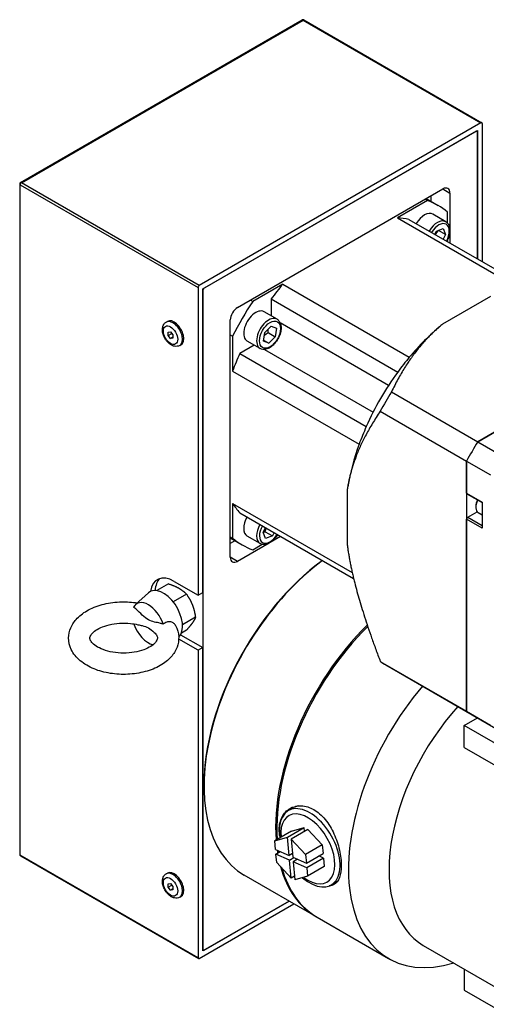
# Model space of a CAD drawing. Extents: x 47048 to 48733, y 14733 to 15921.
# Tile 8 of 19: x 48111 to 48180, y 15692 to 15838. Entities that reach past the tile are written whole.
import ezdxf

# ---------------------------------------------------------------- set-up
doc = ezdxf.new("R2010")
doc.units = 0
doc.header["$LTSCALE"] = 25.4
doc.layers.get('0').update_dxf_attribs({"linetype": 'CONTINUOUS'})

msp = doc.modelspace()

# ---------------------------------------------------------------- linework, layer by layer
for p, q in [((48111.475738, 15813.6569779), (48153.1950381, 15837.743627)), ((48111.600738, 15813.6445957), (48153.3200381, 15837.7312448)), ((48153.3200381, 15837.7312448), (48179.6597657, 15822.523996)), ((48153.4450381, 15837.743627), (48179.7847657, 15822.5363782)), ((48179.6597657, 15822.523996), (48137.9404656, 15798.4373469)), ((48138.4707956, 15797.9270365), (48179.1294356, 15821.4013132)), ((48178.9526589, 15821.2992511), (48138.6475723, 15798.0290986)), ((48178.9526589, 15821.2992511), (48179.1294356, 15821.1971891)), ((48179.1294356, 15821.4013132), (48179.1294356, 15802.3798893)), ((48179.8365423, 15822.4219339), (48179.8365423, 15801.971641)), ((48179.1294356, 15802.3798893), (48179.1294356, 15821.1971891)), ((48111.350738, 15813.4404715), (48111.350738, 15714.236137)), ((48111.4239613, 15714.1340749), (48111.4239613, 15813.3384095)), ((48111.4239613, 15813.3384095), (48137.7636889, 15798.1311606)), ((48137.9404656, 15798.4373469), (48111.600738, 15813.6445957)), ((48143.5973198, 15795.1713605), (48174.0029114, 15812.726037)), ((48174.0029114, 15812.726037), (48175.0635716, 15812.1136646)), ((48171.7374646, 15811.0098324), (48167.285397, 15808.43943)), ((48171.3839113, 15811.2139566), (48171.7374646, 15811.0098324)), ((48171.5366596, 15811.3021459), (48173.3001156, 15810.2840141)), ((48172.2351445, 15811.7054163), (48172.2351445, 15810.8988755)), ((48175.0635716, 15812.1136646), (48175.0635716, 15806.69566)), ((48167.285397, 15808.43943), (48184.9941599, 15798.2152709)), ((48169.0018987, 15808.2270254), (48185.8781499, 15798.4835173)), ((48174.4593039, 15807.8827056), (48172.5501156, 15808.984976)), ((48174.7100182, 15807.6806897), (48174.7100182, 15809.2936279)), ((48173.0706645, 15806.4993722), (48174.0760921, 15806.8772663)), ((48174.0760921, 15806.8772663), (48174.4268636, 15805.9730617)), ((48172.8255921, 15806.019415), (48173.0706645, 15806.4993722)), ((48174.4268636, 15805.9730617), (48173.3662034, 15806.5854342)), ((48174.4268636, 15805.9730617), (48174.0805634, 15805.294857)), ((48174.7100182, 15804.9314411), (48174.7100182, 15805.1987364)), ((48175.0635716, 15806.5345376), (48175.0635716, 15804.727317)), ((48137.7636889, 15798.1311606), (48137.7636889, 15752.6114763)), ((48138.4707956, 15797.7229124), (48138.6475723, 15798.0290986)), ((48138.4707956, 15753.0197245), (48138.4707956, 15797.9270365)), ((48150.3148342, 15798.641471), (48145.8627666, 15796.0710685)), ((48150.3148342, 15798.641471), (48169.0531639, 15787.8228913)), ((48138.4707956, 15797.7229124), (48138.4707956, 15700.1515709)), ((48148.5983325, 15796.447021), (48167.3366622, 15785.6284413)), ((48148.5983325, 15796.447021), (48148.5983325, 15793.946031)), ((48181.0916129, 15796.8145345), (48173.9852777, 15792.71169)), ((48145.5092132, 15796.2751927), (48145.8627666, 15796.0710685)), ((48149.4593039, 15793.4489489), (48147.5501156, 15794.5512193)), ((48211.248309, 15793.8130966), (48179.1839207, 15775.3007134)), ((48133.0513783, 15793.0250526), (48133.228155, 15793.1271147)), ((48142.5366596, 15758.2248903), (48142.5366596, 15793.3342432)), ((48147.6384341, 15791.4652764), (48148.5968839, 15792.4236736)), ((48148.5968839, 15792.4236736), (48149.3798858, 15792.1198082)), ((48149.3798858, 15792.1198082), (48149.2044378, 15790.8575454)), ((48149.9036409, 15792.9592734), (48165.9893764, 15783.6721697)), ((48173.6585055, 15792.4435446), (48173.7024831, 15792.4801241)), ((48133.3442715, 15791.528704), (48133.6978249, 15791.5602822)), ((48133.3442715, 15791.0572995), (48133.3442715, 15791.528704)), ((48133.3442715, 15791.0572995), (48133.8619096, 15791.356158)), ((48133.6978249, 15790.6174731), (48133.3442715, 15791.0572995)), ((48133.6978249, 15791.5602822), (48134.0513783, 15791.1204557)), ((48133.6978249, 15790.6174731), (48134.0513783, 15790.8215973)), ((48134.0513783, 15790.6490512), (48133.6978249, 15790.6174731)), ((48134.0513783, 15791.1204557), (48134.0513783, 15790.6490512)), ((48142.5366596, 15791.1265789), (48142.890213, 15790.9224548)), ((48142.890213, 15790.9224548), (48142.890213, 15785.7816499)), ((48147.4629861, 15790.2030137), (48147.6384341, 15791.4652764)), ((48148.1437777, 15791.4699179), (48149.2044378, 15790.8575454)), ((48149.2044378, 15790.8575454), (48148.245988, 15789.8991482)), ((48135.0513783, 15789.560951), (48135.228155, 15789.663013)), ((48146.0983325, 15789.615904), (48143.9324116, 15788.3654089)), ((48146.9593039, 15789.1188219), (48145.0501156, 15790.2210923)), ((48148.245988, 15789.8991482), (48147.4629861, 15790.2030137)), ((48147.482055, 15790.3402051), (48148.245988, 15789.8991482)), ((48179.1839207, 15775.3007134), (48203.7897846, 15789.5069155)), ((48143.9324116, 15788.3654089), (48162.6707413, 15777.5468292)), ((48147.6055438, 15788.9788526), (48163.6912793, 15779.6917489)), ((48142.890213, 15785.7816499), (48161.6285427, 15774.9630702)), ((48166.4012487, 15782.6807925), (48179.1839207, 15775.3007134)), ((48164.7557734, 15779.8307455), (48177.5384453, 15772.4506664)), ((48179.1839207, 15775.3007134), (48182.7194546, 15773.2594719)), ((48177.5384453, 15772.4506664), (48181.0739792, 15770.409425)), ((48177.5384453, 15767.716663), (48177.5384453, 15772.4506664)), ((48177.5384453, 15772.4506664), (48177.5384453, 15735.4259)), ((48159.8607758, 15768.247335), (48159.8607758, 15760.0416459)), ((48159.9296104, 15768.6644007), (48159.9199204, 15768.6080253)), ((48177.5384453, 15767.716663), (48179.8365423, 15766.3898561)), ((48177.590222, 15767.6022187), (48179.8365423, 15766.3053051)), ((48142.890213, 15766.1857319), (48160.598976, 15755.9615729)), ((48142.890213, 15766.1857319), (48142.890213, 15761.044927)), ((48179.8365423, 15766.3898561), (48179.8365423, 15762.5114973)), ((48143.9324116, 15764.8054001), (48160.8086628, 15755.0618919)), ((48177.715222, 15764.1444905), (48179.0978322, 15764.9427409)), ((48178.8996259, 15765.746865), (48178.8996259, 15765.6039781)), ((48179.8365423, 15764.4711922), (48179.2620627, 15764.8028682)), ((48177.5384453, 15735.4259), (48177.5384453, 15763.8383042)), ((48179.8365423, 15762.5114973), (48177.5384453, 15763.8383042)), ((48177.715222, 15764.1444905), (48179.8365423, 15762.9197456)), ((48147.4160083, 15761.9160034), (48147.7623085, 15762.5942081)), ((48147.7667798, 15761.0117988), (48147.4160083, 15761.9160034)), ((48147.7115472, 15762.0020654), (48148.7722074, 15761.3896929)), ((48149.0172798, 15761.8696501), (48148.7722074, 15761.3896929)), ((48149.4090466, 15761.3761681), (48149.6405311, 15761.5098158)), ((48142.5366596, 15761.2490511), (48142.890213, 15761.044927)), ((48142.5366596, 15761.0726725), (48144.3001156, 15760.0545407)), ((48143.2351445, 15760.6694021), (48142.5366596, 15760.2661317)), ((48148.2894494, 15760.3215201), (48143.5973198, 15757.6125178)), ((48146.9593039, 15760.2513084), (48145.0501156, 15761.3535788)), ((48145.8627666, 15759.3287224), (48147.259612, 15760.1351915)), ((48148.7722074, 15761.3896929), (48147.7667798, 15761.0117988)), ((48149.9940845, 15761.3056916), (48148.4289855, 15760.4020813)), ((48143.5973198, 15757.6125178), (48142.5366596, 15758.2248903)), ((48133.4031971, 15754.2796237), (48131.6703, 15753.2791351)), ((48134.228155, 15754.6527177), (48137.7636889, 15752.6114763)), ((48128.4861948, 15751.2015224), (48130.4034072, 15752.9447762)), ((48136.0568109, 15752.747559), (48134.0916611, 15751.6129792)), ((48137.7636889, 15752.6114763), (48138.4707956, 15753.0197245)), ((48137.3836179, 15749.3279128), (48135.4604954, 15748.2175975)), ((48136.0568109, 15747.4403312), (48135.2952039, 15747.0006172)), ((48137.7636889, 15744.4465104), (48134.8974463, 15746.1013364)), ((48135.1805384, 15746.7543896), (48138.4707956, 15744.8547587)), ((48138.4707956, 15744.8547587), (48137.7636889, 15744.4465104)), ((48137.7636889, 15744.4465104), (48137.7636889, 15698.9268261)), ((48138.4707956, 15699.9474468), (48138.4707956, 15744.8547587)), ((48164.7557734, 15742.8059791), (48177.5384453, 15735.4259)), ((48165.5584429, 15742.2962122), (48178.3411148, 15734.9161331)), ((48177.5384453, 15735.4259), (48181.0739792, 15733.3846585)), ((48177.1848919, 15733.3217445), (48179.1437844, 15734.4527116)), ((48178.3411148, 15734.9161331), (48181.8766487, 15732.8748916)), ((48177.1848919, 15730.0557582), (48177.1848919, 15733.3217445)), ((48307.9996464, 15657.7958108), (48177.1848919, 15733.3217445)), ((48177.1848919, 15730.0557582), (48307.9996464, 15654.5298245)), ((48138.6475723, 15724.5444063), (48138.6475723, 15724.3402821)), ((48151.132777, 15720.7139179), (48151.912805, 15721.1642673)), ((48150.9886823, 15716.7690899), (48153.463556, 15718.1979589)), ((48154.025588, 15717.947587), (48151.5507143, 15716.518718)), ((48151.5933388, 15717.6788599), (48153.463556, 15718.1979589)), ((48153.5145851, 15717.6525594), (48153.463556, 15718.1979589)), ((48154.025588, 15717.947587), (48156.1598487, 15715.6445886)), ((48151.5933388, 15717.6788599), (48149.1184651, 15716.2499908)), ((48149.1184651, 15716.2499908), (48150.9886823, 15716.7690899)), ((48151.2391613, 15714.0919691), (48150.9886823, 15716.7690899)), ((48151.5507143, 15716.518718), (48153.6849749, 15714.2157196)), ((48151.5507143, 15716.518718), (48151.8011933, 15713.8415973)), ((48149.2369224, 15714.9839188), (48149.1184651, 15716.2499908)), ((48149.2369224, 15714.9839188), (48151.2391613, 15714.0919691)), ((48156.1598487, 15715.6445886), (48153.6849749, 15714.2157196)), ((48156.1598487, 15715.6445886), (48156.278306, 15714.3785166)), ((48137.7636889, 15698.9268261), (48111.4239613, 15714.1340749)), ((48111.475738, 15714.0196306), (48137.8154656, 15698.8123818)), ((48149.30111, 15714.2978815), (48149.9438811, 15714.6689856)), ((48149.4195673, 15713.0318095), (48149.30111, 15714.2978815)), ((48151.3033489, 15713.4059318), (48149.30111, 15714.2978815)), ((48151.7501642, 15714.3869968), (48151.2391613, 15714.0919691)), ((48151.3033489, 15713.4059318), (48151.9461201, 15713.7770359)), ((48151.553828, 15710.728811), (48151.3033489, 15713.4059318)), ((48151.8011933, 15713.8415973), (48153.8034322, 15712.9496476)), ((48152.508152, 15713.526664), (48151.8653809, 15713.1555599)), ((48153.6849749, 15714.2157196), (48153.8034322, 15712.9496476)), ((48153.8034322, 15712.9496476), (48156.278306, 15714.3785166)), ((48156.3424936, 15713.6924792), (48153.8676198, 15712.2636102)), ((48156.3424936, 15713.6924792), (48155.6355348, 15714.0074125)), ((48156.3424936, 15713.6924792), (48156.4609509, 15712.4264072)), ((48151.553828, 15710.728811), (48149.4195673, 15713.0318095)), ((48153.8676198, 15712.2636102), (48151.8653809, 15713.1555599)), ((48151.8653809, 15713.1555599), (48152.1158599, 15710.4784392)), ((48153.8676198, 15712.2636102), (48153.9860771, 15710.9975382)), ((48156.4609509, 15712.4264072), (48153.9860771, 15710.9975382)), ((48133.0513783, 15711.3753945), (48133.228155, 15711.4774566)), ((48155.208494, 15705.0554658), (48144.6018923, 15711.1791901)), ((48152.0648308, 15711.0238387), (48151.553828, 15710.728811)), ((48153.9860771, 15710.9975382), (48152.1158599, 15710.4784392)), ((48133.3442715, 15709.8790459), (48133.6978249, 15709.9106241)), ((48133.3442715, 15709.4076414), (48133.3442715, 15709.8790459)), ((48133.3442715, 15709.4076414), (48133.8619096, 15709.7064999)), ((48133.6978249, 15708.967815), (48133.3442715, 15709.4076414)), ((48133.6978249, 15709.9106241), (48134.0513783, 15709.4707977)), ((48133.6978249, 15708.967815), (48134.0513783, 15709.1719392)), ((48134.0513783, 15708.9993931), (48133.6978249, 15708.967815)), ((48134.0513783, 15709.4707977), (48134.0513783, 15708.9993931)), ((48157.482777, 15709.7153952), (48158.262805, 15710.1657447)), ((48135.0513783, 15707.9112929), (48135.228155, 15708.013355)), ((48137.9404656, 15698.824764), (48151.9704258, 15706.9249653)), ((48151.263319, 15707.3332136), (48138.4707956, 15699.9474468)), ((48138.6475723, 15700.0495089), (48151.263319, 15707.3332136)), ((48155.3852707, 15704.9534037), (48165.9918724, 15698.8296793)), ((48171.1220763, 15700.7752321), (48306.5939764, 15622.5604941)), ((48138.6475723, 15700.0495089), (48138.4707956, 15700.1515709)), ((48177.1848919, 15697.2748638), (48177.1848919, 15694.1299086)), ((48177.1848919, 15694.1299086), (48307.9996464, 15618.6039749))]:
    msp.add_line(p, q)
for centre, start, end in [((48153.3200381, 15837.5271207), 60, 120), ((48111.600738, 15813.4404715), 120, 180), ((48111.600738, 15714.236137), 180, 240.000000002)]:
    msp.add_arc(centre, 0.25, start, end)
for centre, major_axis, start_param, end_param in [((48153.3200381, 15837.5271207), (-0.125, 0.2165064), 5.4977871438, 6.2831853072), ((48153.3200381, 15837.5271207), (0.125, 0.2165064), 0, 0.7853981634), ((48179.6597657, 15822.3198719), (0.125, 0.2165064), 5.4977871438, 7.0685834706), ((48111.600738, 15813.4404715), (-0.25, 0), 0, 0.7853981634), ((48111.600738, 15813.4404715), (0.125, 0.2165064), 0.7853981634, 2.3561944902), ((48111.600738, 15813.4404715), (-0.125, 0.2165064), 5.4977871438, 6.2831853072), ((48174.0029114, 15811.5012922), (0.75, 1.2990381), 5.4977871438, 7.0685834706), ((48158.8001156, 15785.1692774), (14.5, 25.1147367), 6.1805031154, 6.385867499), ((48158.8001156, 15785.1692774), (12.75, 22.0836478), 0.1840140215, 0.2954408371), ((48171.3001156, 15806.8199125), (1.25, 2.1650635), 0, 1.5429979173), ((48173.2093039, 15805.7176421), (1.25, 2.1650635), 0, 1.5429979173), ((48173.421436, 15805.5951676), (1.1, 1.9052559), 4.7439792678, 7.8223913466), ((48137.9404656, 15798.2332227), (0.125, 0.2165064), 0.7853981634, 2.3561944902), ((48158.8001156, 15785.1692774), (-12.75, -22.0836478), 4.4169481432, 4.5283749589), ((48143.5973198, 15793.9466157), (-0.75, -1.2990381), 3.926990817, 5.4977871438), ((48158.8001156, 15785.1692774), (-14.5, -25.1147367), 4.6097067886, 4.8150711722), ((48146.3001156, 15792.3861558), (-1.25, -2.1650635), 3.1415926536, 6.2831853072), ((48148.2093039, 15791.2838854), (1.25, 2.1650635), 0, 3.1415926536), ((48134.0513783, 15791.2930018), (1, -1.7320508), 0, 3.1415926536), ((48134.228155, 15791.3950639), (-1, 1.7320508), 3.1415926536, 6.2831853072), ((48177.5384453, 15774.3506977), (-12.75, -22.0836478), 4.1438658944, 4.4169481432), ((48158.8001156, 15785.1692774), (-12.75, -22.0836478), 4.8964030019, 5.0078298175), ((48177.5384453, 15774.3506977), (-12.75, -22.0836478), 4.4169481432, 4.5283749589), ((48177.5384453, 15774.3506977), (-12.75, -22.0836478), 4.5283749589, 4.8964030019), ((48182.4334429, 15771.5245696), (-16.875, -29.2283574), 4.663614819, 4.7611631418), ((48177.5384453, 15774.3506977), (-12.75, -22.0836478), 4.8964030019, 5.0078298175), ((48177.5384453, 15774.3506977), (-12.75, -22.0836478), 5.0078298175, 5.2809120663), ((48195.2161148, 15764.1444905), (16.875, 29.2283574), 1.5220221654, 1.6195704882), ((48195.2161148, 15764.1444905), (-16.875, -29.2283574), 4.663614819, 4.7611631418), ((48177.715222, 15767.8187251), (-0.125, -0.2165064), 5.4977871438, 6.2831853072), ((48158.8001156, 15785.1692774), (-12.75, -22.0836478), 5.98774447, 6.0991712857), ((48180.1370627, 15766.3184126), (-0.875, -1.5155445), 4.8048702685, 6.2831853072), ((48180.013319, 15766.3898561), (0.7875, 1.36399), 1.6735878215, 2.3561944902), ((48146.3001156, 15763.5186423), (-1.25, -2.1650635), 4.7401873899, 6.2831853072), ((48148.2093039, 15762.4163719), (-1.25, -2.1650635), 4.7401873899, 6.2831853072), ((48177.715222, 15763.9403663), (0.125, 0.2165064), 0.7853981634, 2.3561944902), ((48148.421436, 15762.2938975), (-1.1, -1.9052559), 4.7439792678, 7.8223913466), ((48158.8001156, 15785.1692774), (-14.5, -25.1147367), 6.1805031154, 6.385867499), ((48158.9768923, 15736.0774205), (-14.375, -24.8982304), 4.0642310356, 6.2831853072), ((48158.8001156, 15736.1794826), (-14.25, -24.681724), 4.0575711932, 5.4977871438), ((48143.5973198, 15758.8372627), (-0.75, -1.2990381), 5.4977871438, 7.0685834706), ((48134.228155, 15750.5702348), (-2.5, 4.330127), 5.4977871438, 6.9279880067), ((48134.9352617, 15750.9784831), (-2.5, 4.330127), 0.1418970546, 0.7147565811), ((48132.6371647, 15749.6516762), (-2, 3.4641016), 3.2824967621, 6.4081926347), ((48130.4097783, 15748.365694), (-1.722285, 2.9830851), 4.3712749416, 6.624299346), ((48130.4097783, 15748.365694), (-1.722285, 2.9830851), 1.2509040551, 2.6464624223), ((48169.583494, 15729.9536961), (-14.375, -24.8982304), 4.2661169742, 5.5783117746), ((48169.7602707, 15729.8516341), (-14.375, -24.8982304), 4.2716980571, 5.569590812), ((48182.4334429, 15771.5245696), (-16.875, -29.2283574), 6.2344111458, 6.2831853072), ((48180.3668724, 15723.7279097), (-14.375, -24.8982304), 4.405821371, 6.8338557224), ((48183.3720763, 15721.9928545), (-12.25, -21.2176224), 4.3503956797, 6.2831853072), ((48195.2161148, 15764.1444905), (-16.875, -29.2283574), 6.2344111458, 6.2831853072), ((48195.2161148, 15764.1444905), (-16.875, -29.2283574), 6.2344111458, 6.2831853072), ((48154.307777, 15715.2146566), (-3.175, 5.4992613), 2.1170290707, 7.2718470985), ((48155.087805, 15715.665006), (-3.25, 5.6291651), 0.0634725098, 0.2152497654), ((48155.087805, 15715.665006), (-3.175, 5.4992613), 6.0722763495, 6.2831853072), ((48154.0271448, 15715.0526335), (2.8312973, -4.9039507), 5.3437878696, 10.3312190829), ((48169.583494, 15729.9536961), (-14.375, -24.8982304), 5.6460906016, 5.6666782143), ((48111.600738, 15714.236137), (-0.25, 0), 0, 0.7853981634), ((48111.600738, 15714.236137), (-0.125, -0.2165064), 5.4977871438, 6.2831853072), ((48169.7602707, 15729.8516341), (-14.375, -24.8982304), 5.6449341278, 5.6578635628), ((48169.583494, 15729.9536961), (-14.375, -24.8982304), 5.765224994, 6.2893341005), ((48169.7602707, 15729.8516341), (-14.375, -24.8982304), 5.7717391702, 6.2831853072), ((48134.0513783, 15709.6433437), (1, -1.7320508), 0, 3.1415926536), ((48134.228155, 15709.7454058), (-1, 1.7320508), 3.1415926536, 6.2831853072), ((48155.087805, 15715.665006), (3.25, -5.6291651), 6.0679355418, 6.2085397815), ((48155.087805, 15715.665006), (3.175, -5.4992613), 0, 0.0482744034), ((48137.9404656, 15699.0288881), (-0.125, -0.2165064), 5.4977871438, 7.0685834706)]:
    msp.add_ellipse(centre, major_axis=major_axis, ratio=0.5773502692, start_param=start_param, end_param=end_param)
for centre, major_axis in [((48133.6978249, 15791.0888776), (0.75, -1.2990381)), ((48148.421436, 15791.1614109), (1.1, 1.9052559)), ((48133.6978249, 15709.4392195), (0.75, -1.2990381))]:
    msp.add_ellipse(centre, major_axis=major_axis, ratio=0.5773502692)
for points, knots in [([(48174.4593039, 15807.8827056), (48174.5945436, 15807.804625), (48174.7110439, 15807.6954419), (48174.9012155, 15807.4249339), (48174.9706865, 15807.2605011), (48175.0615885, 15806.8795105), (48175.0750291, 15806.6582493), (48175.0398591, 15806.1887158), (48174.9885883, 15805.939544), (48174.8315186, 15805.4541877), (48174.7282197, 15805.2180172), (48174.6033463, 15804.9930281)], [0.6126369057, 0.6126369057, 0.6126369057, 0.6126369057, 0.8743911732, 0.8743911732, 1.1604599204, 1.1604599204, 1.4881913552, 1.4881913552, 1.8287958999, 1.8287958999, 2.1541498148, 2.1541498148, 2.1541498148, 2.1541498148]), ([(48135.0513783, 15789.560951), (48134.9382412, 15789.4956312), (48134.8123836, 15789.4534915), (48134.5468058, 15789.4149348), (48134.4074673, 15789.4225215), (48134.1090638, 15789.4842292), (48133.9524119, 15789.5484572), (48133.6330913, 15789.7319354), (48133.4731221, 15789.8589605), (48133.1791426, 15790.1549564), (48133.045569, 15790.324517), (48132.8169998, 15790.687073), (48132.7216256, 15790.8796712), (48132.5758979, 15791.2753066), (48132.5257117, 15791.4782838), (48132.4810251, 15791.8822639), (48132.4866284, 15792.0836254), (48132.570136, 15792.4511735), (48132.641967, 15792.6203312), (48132.8354241, 15792.8687587), (48132.9362879, 15792.9586051), (48133.0513783, 15793.0250526)], [2.3561944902, 2.3561944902, 2.3561944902, 2.3561944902, 2.5824686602, 2.5824686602, 2.8310623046, 2.8310623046, 3.1392016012, 3.1392016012, 3.4976999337, 3.4976999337, 3.859678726, 3.859678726, 4.2171011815, 4.2171011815, 4.5767841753, 4.5767841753, 4.9402868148, 4.9402868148, 5.2676063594, 5.2676063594, 5.4977871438, 5.4977871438, 5.4977871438, 5.4977871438]), ([(48149.4593039, 15793.4489489), (48149.5945436, 15793.3708682), (48149.7110439, 15793.2616852), (48149.9012155, 15792.9911772), (48149.9706865, 15792.8267444), (48150.0615885, 15792.4457537), (48150.0750291, 15792.2244925), (48150.0398591, 15791.7549591), (48149.9885883, 15791.5057873), (48149.8285521, 15791.0112642), (48149.7201829, 15790.7660023), (48149.458046, 15790.301682), (48149.3045734, 15790.0825899), (48148.9652289, 15789.689618), (48148.7793324, 15789.5159562), (48148.3883938, 15789.2319928), (48148.1831975, 15789.1220146), (48147.7737667, 15788.9874956), (48147.5686474, 15788.9604752), (48147.2257221, 15789.0010789), (48147.0849121, 15789.046302), (48146.9593039, 15789.1188219)], [2.1834332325, 2.1834332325, 2.1834332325, 2.1834332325, 2.4451875, 2.4451875, 2.7312562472, 2.7312562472, 3.058987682, 3.058987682, 3.3995922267, 3.3995922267, 3.7375239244, 3.7375239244, 4.0736745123, 4.0736745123, 4.4112883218, 4.4112883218, 4.7518494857, 4.7518494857, 5.0819133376, 5.0819133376, 5.3250258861, 5.3250258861, 5.3250258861, 5.3250258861]), ([(48149.5338593, 15761.5714028), (48149.4157719, 15761.3746304), (48149.2814108, 15761.1882534), (48148.9652289, 15760.8221046), (48148.7793324, 15760.6484427), (48148.3883938, 15760.3644794), (48148.1831975, 15760.2545011), (48147.7737667, 15760.1199821), (48147.5686474, 15760.0929618), (48147.2257221, 15760.1335655), (48147.0849121, 15760.1787885), (48146.9593039, 15760.2513084)], [5.3543093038, 5.3543093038, 5.3543093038, 5.3543093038, 5.6444708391, 5.6444708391, 5.9820846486, 5.9820846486, 6.3226458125, 6.3226458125, 6.6527096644, 6.6527096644, 6.8958222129, 6.8958222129, 6.8958222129, 6.8958222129]), ([(48134.4159654, 15748.1264028), (48134.6966614, 15747.6050321), (48134.8705159, 15747.0179908), (48134.9197364, 15745.8981008), (48134.8311603, 15745.3740258), (48134.4524018, 15744.3686968), (48134.1507715, 15743.8946365), (48133.3349529, 15742.9744356), (48132.7895447, 15742.551596), (48131.4964035, 15741.8070023), (48130.7301569, 15741.5029321), (48129.0993716, 15741.0677499), (48128.2345953, 15740.9375291), (48126.4947803, 15740.8554762), (48125.6203498, 15740.9018702), (48123.9281287, 15741.1682532), (48123.1108481, 15741.3885571), (48121.5998995, 15742.0052233), (48120.9066641, 15742.4029453), (48119.7589437, 15743.3673956), (48119.2911616, 15743.9292167), (48118.7364225, 15745.1036673), (48118.5980468, 15745.6847383), (48118.6027505, 15746.7893655), (48118.7160079, 15747.3067546), (48119.1411957, 15748.3024547), (48119.4682272, 15748.771717), (48120.3382811, 15749.6790455), (48120.9128417, 15750.0929235), (48122.2553618, 15750.8079674), (48123.0389173, 15751.0936044), (48124.6924404, 15751.4891385), (48125.5620414, 15751.5991032), (48127.2217886, 15751.6393025), (48128.0106344, 15751.5867913), (48128.774191, 15751.4633872)], [3.6256241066, 3.6256241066, 3.6256241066, 3.6256241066, 3.9016210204, 3.9016210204, 4.1411716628, 4.1411716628, 4.4000805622, 4.4000805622, 4.7137313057, 4.7137313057, 5.06482979, 5.06482979, 5.4162813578, 5.4162813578, 5.7639698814, 5.7639698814, 6.1131323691, 6.1131323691, 6.4665939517, 6.4665939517, 6.8023519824, 6.8023519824, 7.0710419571, 7.0710419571, 7.3103052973, 7.3103052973, 7.5742106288, 7.5742106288, 7.8942647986, 7.8942647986, 8.2465911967, 8.2465911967, 8.5974538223, 8.5974538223, 8.9123232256, 8.9123232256, 8.9123232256, 8.9123232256]), ([(48132.608998, 15748.3048104), (48132.4635508, 15748.3573869), (48132.3213919, 15748.4003939), (48131.909087, 15748.5114455), (48131.6072133, 15748.5670836), (48131.0041077, 15748.7005667), (48130.7009708, 15748.7867118), (48130.4097783, 15748.9548318), (48130.1185858, 15749.1229519), (48129.815449, 15749.3868391), (48129.2123434, 15749.9497624), (48128.9104697, 15750.242698), (48128.4981648, 15750.6077351), (48128.3560059, 15750.728879), (48128.2105587, 15750.8442505)], [-0.6091696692, -0.6091696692, -0.6091696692, -0.6091696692, -0.4941700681, -0.4941700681, -0.2470850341, -0.2470850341, 0, 0, 0, 0.2470850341, 0.2470850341, 0.4941700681, 0.4941700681, 0.6091696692, 0.6091696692, 0.6091696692, 0.6091696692]), ([(48131.261533, 15747.1041529), (48131.4591679, 15746.9208136), (48131.5839106, 15746.7486228), (48131.7446459, 15746.4331282), (48131.7596376, 15746.3173132), (48131.7333275, 15746.0458272), (48131.6683712, 15745.8516564), (48131.2932305, 15745.4144447), (48131.0648716, 15745.2145748), (48130.4738754, 15744.8410975), (48130.1182818, 15744.6670938), (48129.2958616, 15744.3684178), (48128.8261425, 15744.2454144), (48127.8182658, 15744.0757889), (48127.2787191, 15744.0313225), (48126.1946597, 15744.0325584), (48125.6502774, 15744.0791552), (48124.6264959, 15744.2557805), (48124.1466736, 15744.3850729), (48123.3111885, 15744.6982569), (48122.9528097, 15744.8806348), (48122.3880418, 15745.2542119), (48122.1782973, 15745.444428), (48121.8874246, 15745.7929693), (48121.8134091, 15745.9449664), (48121.7201783, 15746.2645428), (48121.7245613, 15746.3926389), (48121.9645333, 15746.8236617), (48122.1469937, 15747.0457879), (48122.6741988, 15747.4562802), (48122.9812391, 15747.6418085), (48123.7162826, 15747.9742783), (48124.1462502, 15748.1203613), (48125.0938816, 15748.3455107), (48125.6137576, 15748.4223294), (48126.6842392, 15748.4888622), (48127.2350888, 15748.4770865), (48128.1445296, 15748.3811274), (48128.5123829, 15748.319163), (48128.8605746, 15748.2377218)], [3.3702862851, 3.3702862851, 3.3702862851, 3.3702862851, 3.6409160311, 3.6409160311, 3.9828842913, 3.9828842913, 4.3869386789, 4.3869386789, 4.6672734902, 4.6672734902, 4.9362994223, 4.9362994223, 5.2141429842, 5.2141429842, 5.4997618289, 5.4997618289, 5.7881588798, 5.7881588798, 6.073644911, 6.073644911, 6.3509844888, 6.3509844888, 6.6195824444, 6.6195824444, 6.9017179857, 6.9017179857, 7.3795919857, 7.3795919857, 7.7066254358, 7.7066254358, 7.9748250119, 7.9748250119, 8.248981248, 8.248981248, 8.5321420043, 8.5321420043, 8.820141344, 8.820141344, 9.0242944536, 9.0242944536, 9.0242944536, 9.0242944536]), ([(48134.4159647, 15748.1264042), (48134.4124242, 15748.1329804), (48134.4088083, 15748.1395214), (48134.3253841, 15748.2865491), (48134.2121735, 15748.4074945), (48133.9420452, 15748.5848538), (48133.7899874, 15748.6421824), (48133.4621593, 15748.684715), (48133.2921697, 15748.6674474), (48132.9389633, 15748.5501901), (48132.7653436, 15748.4428006), (48132.608998, 15748.3048104)], [-0.49499796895, -0.49499796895, -0.49499796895, -0.49499796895, -0.48937751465, -0.48937751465, -0.36796157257, -0.36796157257, -0.25216543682, -0.25216543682, -0.13358412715, -0.13358412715, 0, 0, 0, 0]), ([(48128.8604487, 15748.2382792), (48129.0730149, 15748.1891746), (48129.2935412, 15748.1463332), (48129.815449, 15748.0308214), (48130.1185858, 15747.9446763), (48130.6867685, 15747.6166359), (48130.9745663, 15747.3700623), (48131.2615278, 15747.1041361)], [2.29370948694, 2.29370948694, 2.29370948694, 2.29370948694, 2.47426297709, 2.47426297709, 2.72134801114, 2.72134801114, 2.95638194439, 2.95638194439, 2.95638194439, 2.95638194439]), ([(48149.7845041, 15717.9103716), (48149.7845041, 15718.579224), (48149.9279228, 15719.2397589), (48150.4960615, 15720.3323547), (48150.9193352, 15720.7638923), (48151.8650376, 15721.3098939), (48152.4511778, 15721.4611259), (48153.6832433, 15721.407918), (48154.327786, 15721.2023509), (48155.4863796, 15720.5334366), (48156.0748001, 15720.027152), (48157.1062919, 15718.7734946), (48157.5511078, 15718.0270397), (48158.2331897, 15716.5412364), (48158.5167324, 15715.7016182), (48158.8879694, 15714.0666736), (48158.9768923, 15713.2719962), (48158.9768923, 15712.6031438)], [1.9661074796, 1.9661074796, 1.9661074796, 1.9661074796, 2.4576116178, 2.4576116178, 2.949115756, 2.949115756, 3.4406653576, 3.4406653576, 3.9322149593, 3.9322149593, 4.4237645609, 4.4237645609, 4.9153141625, 4.9153141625, 5.4068183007, 5.4068183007, 5.8983224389, 5.8983224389, 5.8983224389, 5.8983224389]), ([(48158.9768923, 15712.6031438), (48158.9768923, 15711.9342914), (48158.8879694, 15711.3052196), (48158.5167324, 15710.3263051), (48158.2331897, 15709.9754412), (48157.6851971, 15709.6590575), (48157.4400196, 15709.5864331), (48157.1639686, 15709.5666823)], [5.8983224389, 5.8983224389, 5.8983224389, 5.8983224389, 6.3898265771, 6.3898265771, 6.8813307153, 6.8813307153, 7.1796235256, 7.1796235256, 7.1796235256, 7.1796235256]), ([(48135.0513783, 15707.9112929), (48134.9382412, 15707.8459732), (48134.8123836, 15707.8038334), (48134.5468058, 15707.7652767), (48134.4074673, 15707.7728634), (48134.1090638, 15707.8345711), (48133.9524119, 15707.8987991), (48133.6330913, 15708.0822773), (48133.4731221, 15708.2093025), (48133.1791426, 15708.5052983), (48133.045569, 15708.6748589), (48132.8169998, 15709.0374149), (48132.7216256, 15709.2300131), (48132.5758979, 15709.6256485), (48132.5257117, 15709.8286257), (48132.4810251, 15710.2326058), (48132.4866284, 15710.4339673), (48132.570136, 15710.8015154), (48132.641967, 15710.9706731), (48132.8354241, 15711.2191006), (48132.9362879, 15711.308947), (48133.0513783, 15711.3753945)], [2.3561944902, 2.3561944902, 2.3561944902, 2.3561944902, 2.5824686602, 2.5824686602, 2.8310623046, 2.8310623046, 3.1392016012, 3.1392016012, 3.4976999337, 3.4976999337, 3.859678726, 3.859678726, 4.2171011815, 4.2171011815, 4.5767841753, 4.5767841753, 4.9402868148, 4.9402868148, 5.2676063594, 5.2676063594, 5.4977871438, 5.4977871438, 5.4977871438, 5.4977871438])]:
    msp.add_open_spline(points, degree=3, knots=knots)
for points, weights in [([(48172.9412436, 15805.9526436), (48173.0971706, 15806.2702881), (48173.3662034, 15806.5854342)], [1.07704883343, 1.08217894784, 1]), ([(48173.3662034, 15806.5854342), (48173.360025, 15806.5957185), (48173.3539856, 15806.6058596)], [1, 1.00257167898, 1.00505785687]), ([(48173.9852777, 15792.71169), (48169.5026057, 15789.0981883), (48166.4012487, 15782.6807925)], [1.60177656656, 1.55566985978, 1.37684624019]), ([(48147.5777049, 15791.0283595), (48147.8024706, 15791.2552063), (48148.1437777, 15791.4699179)], [1.07732571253, 1.0787284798, 1]), ([(48148.1437777, 15791.4699179), (48148.1211689, 15791.7416421), (48148.1343171, 15791.9611323)], [1, 1.05355292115, 1.07002884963]), ([(48164.7557734, 15779.8307455), (48160.7488241, 15773.9361937), (48159.8607758, 15768.247335)], [1.37684624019, 1.55566985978, 1.60177656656]), ([(48147.4325312, 15761.9483622), (48147.5589098, 15761.977669), (48147.7115472, 15762.0020654)], [1.05132294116, 1.03248133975, 1]), ([(48147.7115472, 15762.0020654), (48147.7834251, 15762.2919902), (48147.8830173, 15762.5245169)], [1, 1.05651812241, 1.07173970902]), ([(48159.8607758, 15760.0416459), (48160.7488241, 15753.3273574), (48164.7557734, 15742.8059791)], [1.60177656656, 1.55566985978, 1.37684624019]), ([(48133.4031971, 15754.2796237), (48134.3194885, 15753.9876138), (48134.9352617, 15753.632097)], [1.01001874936, 1.04314139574, 1]), ([(48134.9352617, 15753.632097), (48135.551035, 15753.2765801), (48136.0568109, 15752.747559)], [1, 1.04314139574, 1.01001874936]), ([(48136.0568109, 15752.747559), (48136.6175855, 15751.9497732), (48136.9254722, 15751.1562415)], [1.01001874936, 1.04314139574, 1]), ([(48136.9254722, 15751.1562415), (48137.2333588, 15750.3627099), (48137.3836179, 15749.3279128)], [1, 1.04314139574, 1.01001874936]), ([(48136.9254722, 15748.5026276), (48136.6175855, 15748.0646128), (48136.0568109, 15747.4403312)], [1, 1.04314139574, 1.01001874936]), ([(48137.3836179, 15749.3279128), (48137.2333588, 15748.9406425), (48136.9254722, 15748.5026276)], [1.01001874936, 1.04314139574, 1])]:
    msp.add_rational_spline(points, weights, degree=2)
msp.add_open_spline([(48149.885876, 15716.8791047), (48149.8184008, 15717.2377365), (48149.7845041, 15717.5852051), (48149.7845041, 15717.9103716)], degree=3)

doc.saveas('drawing.dxf')
